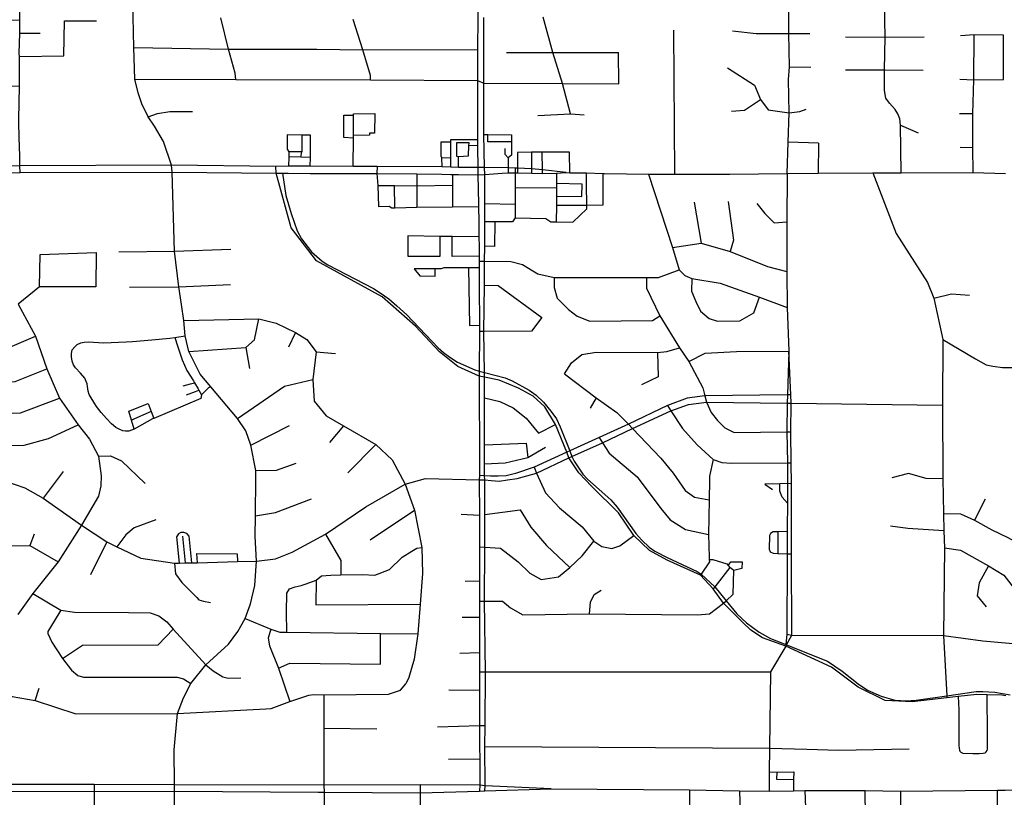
# Model space of a CAD drawing. Header units: millimetres. Extents: x 35 to 72953, y -43 to 70184.
# Tile 179 of 204: x 47997 to 50571, y 29030 to 31062. Entities that reach past the tile are written whole.
import ezdxf

# ---------------------------------------------------------------- set-up
doc = ezdxf.new("R2010")
doc.units = ezdxf.units.MM
doc.layers.add('roads_2', color=2, linetype='Continuous')
doc.layers.add('roads_3', color=3, linetype='Continuous')

msp = doc.modelspace()

# ---------------------------------------------------------------- linework, layer by layer
at = {"layer": 'roads_2'}
for points in [[(48396.17, 30663.43), (48393.96, 30681.86), (48373.59, 30743.77), (48349.39, 30783.63), (48333.5, 30808.14), (48316.48, 30842.67), (48307.03, 30870.81), (48298.7, 30906.86), (48295.89, 30989.4), (48293.63, 31069.68), (48293.02, 31148.92), (48298.45, 31207.6), (48310.13, 31256.47), (48324.15, 31290.05), (48391.75, 31391.52), (48421.69, 31465.15), (48428.36, 31531.05), (48424.13, 31567.72), (48414.06, 31612.63), (48402.31, 31650.17), (48396.65, 31724.84), (48398.96, 31830.07)], [(48402.82, 28881.13), (48402.18, 29045.64), (48401.73, 29062.03), (48400.85, 29153.99), (48409.55, 29248.7), (48425.53, 29289.99), (48444.78, 29326.88), (48484.09, 29375.56), (48543.51, 29429.86), (48567.99, 29463.44), (48586.51, 29497.13), (48600.66, 29535.31), (48612.32, 29582.84), (48616.74, 29646.95), (48612.82, 29712.07), (48613.85, 29765.2), (48614.37, 29864.65), (48614.48, 29884.32), (48601.84, 29950.46), (48588.4, 29987.2), (48567.12, 30020.24), (48497.03, 30103), (48469.45, 30135.56), (48439.54, 30194.71), (48430.34, 30235.84), (48426.74, 30275.75), (48420.52, 30317.96), (48413.66, 30364.41), (48401.68, 30457.05), (48396.17, 30663.43)], [(49425.74, 30662.79), (49435.18, 30662.22), (49440.98, 30662.45), (49478.96, 30661.6), (49521.92, 30660.72), (49526.16, 30660.62), (49641.16, 30658.26), (49709.54, 30658.39), (49853.56, 30658.66), (50003.15, 30660.19), (50084.7, 30661.45), (50227.51, 30661.72), (50301.8, 30661.94), (50489.4, 30662.93), (50574.36, 30659.99)]]:
    msp.add_lwpolyline(points, dxfattribs=at)
at = {"layer": 'roads_3'}
for points in [[(49201.12, 32287.74), (49195.71, 32270.01), (49196.43, 32172.66), (49195.36, 31909.15), (49194.57, 31834.19), (49194.83, 31749.98), (49195.14, 31690.23), (49195.06, 31608.44), (49195.02, 31579.81), (49194.91, 31474.87), (49194.75, 31309.29), (49194.66, 31231.04), (49194.58, 31151.06), (49194.49, 31068.02), (49194.41, 30984.07), (49194.3, 30903.71), (49194.21, 30798.57), (49194.17, 30762.61), (49194.17, 30755.63), (49194.16, 30749.42), (49194.15, 30734.35), (49194.14, 30729.01), (49195.06, 30675.9), (49194.92, 30656.81)], [(47998.8, 30662.92), (47997.91, 30680.38), (47997.36, 30706.85), (47996.36, 30754.26), (47995.54, 30793.78), (47995.36, 30801.93), (47997.21, 30887.91), (47996.52, 30965.97), (47996.34, 30973.63), (47997.93, 31027.14), (47997.69, 31062.06), (47997.56, 31113.09), (47997.28, 31194.12), (47999.47, 31244.53), (48007.8, 31278.74), (48008.18, 31304.32), (48007.68, 31385.57), (48007.11, 31472.06)], [(50003.15, 30660.19), (50005.87, 30741.9), (50008.44, 30819.04), (50006.7, 30905.86), (50009.64, 30939.11), (50007.86, 31026.27), (50007.78, 31106.78), (50015.47, 31145.51), (50025.47, 31185.95), (50038.75, 31215.82), (50057.79, 31251.38), (50101.15, 31314.29), (50110.02, 31327.57), (50152.79, 31390.35), (50190.12, 31442.73), (50204.64, 31458.89), (50221.82, 31469.91), (50256.06, 31472.87), (50285.66, 31470.42)], [(50301.8, 30661.94), (50299.56, 30786.53), (50297.75, 30803.32), (50292.73, 30815.97), (50285.59, 30827.27), (50270.7, 30843.73), (50261.41, 30857.12), (50257.86, 30877.02), (50257.98, 30931.33), (50259.48, 31016.98), (50257.9, 31105.16)], [(48562.41, 30906.16), (48560.91, 30922.33), (48543.24, 30984.99), (48523.07, 31067.58)], [(49213.57, 29046.34), (49214.23, 29059.45), (49213.42, 29162.09), (49214.1, 29216.47), (49214.93, 29357.45), (49212.74, 29542.03), (49212.92, 29683.53), (49213.12, 29768.53), (49212.9, 29859.8), (49212.63, 29869.76), (49212.5, 29901.23), (49212.41, 29950.72), (49212.37, 30073.81), (49212.17, 30127.71), (49212.06, 30139.91), (49211, 30247.33), (49212.2, 30368.32), (49212.53, 30430.7), (49212.95, 30470.2), (49213.29, 30534.29), (49213.21, 30580.82), (49213.08, 30658.07), (49212.1, 30675.7), (49210.54, 30762.5), (49210.47, 30802.5), (49210.3, 30896.48), (49210.45, 31068.13)], [(49436.83, 30815.91), (49415.83, 30895.64), (49390.83, 30976.36), (49365.36, 31069.26)], [(47997.21, 30887.91), (47864.05, 30888.36), (47864.38, 30995.89), (47864.58, 31059.93), (47997.69, 31062.06)], [(47996.52, 30965.97), (48112.54, 30968.31), (48114.51, 31059.48), (48198.01, 31059.62)], [(48914.53, 30904.96), (48914.39, 30916.44), (48893.9, 30983.97), (48869.34, 31062.67)], [(47997.93, 31027.14), (48050.76, 31027.16)], [(49709.54, 30658.39), (49707.43, 31034.69)], [(49860.28, 31033.4), (49922.29, 31025.83), (50007.86, 31026.27), (50063.14, 31026.39)], [(50156.38, 31017.14), (50259.48, 31016.98), (50361.22, 31017.67)], [(50568.87, 31022.32), (50492.33, 31023.17), (50456.78, 31019.75)], [(50489.4, 30662.93), (50489.01, 30727.41), (50488.6, 30815.88), (50491.55, 30904.77), (50492.33, 31023.17)], [(50568.77, 30906.02), (50568.87, 31022.32)], [(48295.89, 30989.4), (48543.24, 30984.99), (48774.21, 30985.39), (48893.9, 30983.97), (49194.41, 30984.07)], [(49270.09, 30976.21), (49390.83, 30976.36), (49562.19, 30976.74)], [(49563.21, 30894.44), (49562.19, 30976.74)], [(49847.45, 30936.45), (49917.68, 30891.34), (49933.83, 30853.82), (49953.93, 30826.6), (50008.44, 30819.04)], [(50009.64, 30939.11), (50065, 30938.04)], [(50156.29, 30930.98), (50257.98, 30931.33), (50359.2, 30930.59)], [(48298.7, 30906.86), (48562.41, 30906.16), (48914.53, 30904.96), (49194.3, 30903.71), (49210.3, 30896.48), (49415.83, 30895.64), (49563.21, 30894.44)], [(50454.91, 30907.06), (50491.55, 30904.77), (50568.77, 30906.02)], [(49858.08, 30823.47), (49891.82, 30826.12), (49933.83, 30853.82)], [(48333.5, 30808.14), (48357.45, 30816.82), (48390.1, 30822.43), (48448.76, 30822.44)], [(48869.79, 30753.07), (48844.23, 30754.18), (48844.78, 30812.39), (48869.69, 30812.44)], [(48868.7, 30679.01), (48869.79, 30753.07), (48869.78, 30760.01), (48869.69, 30812.44), (48869.68, 30815.9), (48925.72, 30816.78), (48924.83, 30765.5), (48911.72, 30765.48), (48911.4, 30760.08), (48869.78, 30760.01)], [(49351.56, 30811.82), (49436.83, 30815.91), (49472.85, 30813.83)], [(50008.44, 30819.04), (50036.34, 30822.47), (50052.93, 30828.17)], [(50488.6, 30815.88), (50454.14, 30816.1)], [(50299.56, 30786.53), (50345.5, 30766.69)], [(48735.17, 30760.54), (48696.74, 30761.25), (48696.48, 30723.85), (48700.83, 30716.92)], [(48757.03, 30679.42), (48757.28, 30702.37), (48757.78, 30760.2), (48735.17, 30760.54), (48734.58, 30716.59), (48700.83, 30716.92), (48700.6, 30703.83), (48700.44, 30679.06)], [(49210.54, 30762.5), (49220.99, 30762.42), (49283.03, 30761.71), (49283.07, 30743.02), (49283.13, 30708.47), (49274.44, 30701.05), (49274.09, 30674.98), (49273.9, 30662.08)], [(49283.07, 30743.02), (49221.02, 30743.26), (49220.99, 30762.42)], [(49124.51, 30676.88), (49124.37, 30701.48), (49124.44, 30742.09), (49098.18, 30741.85), (49098.26, 30728.03), (49097.96, 30706.83), (49100.27, 30701.82), (49100.7, 30677.36)], [(49124.44, 30742.09), (49124.43, 30748.9), (49194.16, 30749.42)], [(49171, 30733.17), (49171.97, 30740.5), (49139.19, 30740.44), (49139.26, 30705.36), (49144.18, 30704.59)], [(49144.43, 30676.36), (49144.18, 30704.59), (49170.72, 30706.57), (49171, 30733.17), (49194.15, 30734.35)], [(50085.16, 30739.82), (50005.87, 30741.9)], [(50085.16, 30739.82), (50084.7, 30661.45)], [(48732.56, 30702.71), (48700.6, 30703.83)], [(48757.28, 30702.37), (48732.56, 30702.71), (48734.58, 30716.59)], [(49274.44, 30701.05), (49266.34, 30710.2), (49266.01, 30726.06)], [(49435.18, 30662.22), (49434.19, 30716.15), (49363.14, 30715.83), (49335.57, 30715.71), (49298.7, 30715.55), (49298.77, 30673.92), (49298.79, 30661.64)], [(49335.57, 30715.71), (49335.39, 30697.62), (49335.33, 30692.33), (49335.15, 30672.35), (49335.05, 30661)], [(49363.81, 30660.48), (49363.7, 30670.23), (49363.14, 30715.83)], [(50489.01, 30727.41), (50455.63, 30727.99)], [(49425.74, 30662.79), (49363.7, 30670.23), (49335.15, 30672.35), (49298.77, 30673.92), (49292.35, 30674.2), (49274.09, 30674.98), (49212.1, 30675.7), (49195.06, 30675.9), (49144.43, 30676.36), (49124.51, 30676.88), (49100.7, 30677.36), (48931.74, 30678.56), (48868.7, 30679.01), (48757.03, 30679.42), (48700.44, 30679.06), (48667.16, 30678.3), (48393.96, 30681.86), (47997.91, 30680.38), (47865.63, 30679.7)], [(50575, 29294.47), (50564.89, 29296.99), (50526.61, 29297.68), (50499.61, 29298.17), (50450.7, 29292.71), (50421.09, 29289.42), (50330.15, 29278.84), (50259.88, 29282.84), (50188.89, 29317.29), (50119.6, 29369.39), (50000.03, 29424.58), (49938.63, 29446.87), (49908.94, 29466.66), (49887.57, 29486.28), (49836.73, 29536.71), (49810.14, 29574.3), (49776.89, 29610.1), (49689.49, 29649.37), (49643.89, 29675.06), (49602.44, 29714.31), (49562.99, 29773.25), (49493.09, 29841.63), (49459, 29878.19), (49433.02, 29916.92), (49427.22, 29931.41), (49398.25, 30003.94), (49369.68, 30050.48), (49339.29, 30078.05), (49300.81, 30099.43), (49250.42, 30119.94), (49212.17, 30127.71), (49198.05, 30130.58), (49142.36, 30155.93), (49094.98, 30194.11), (49031.77, 30261.25), (48944.89, 30337.62), (48773.22, 30432.39), (48719.48, 30502.21), (48707.41, 30517.89), (48667.52, 30661.18), (48667.16, 30678.3)], [(48931.74, 30678.56), (48931.25, 30660.45), (48933.32, 30629.06), (48934.92, 30574.09), (48962.72, 30574.63), (48970.31, 30570.19), (48978.3, 30570.45), (49035.59, 30572.29)], [(49100.27, 30701.82), (49124.37, 30701.48)], [(47858.86, 30661.92), (47998.8, 30662.92), (48396.17, 30663.43), (48667.52, 30661.18), (48684.17, 30660.99), (48699.49, 30660.81), (48756.5, 30659.92), (48868.99, 30660.33), (48931.25, 30660.45), (49035.4, 30659.41), (49101.04, 30658.39), (49124.63, 30658.04), (49128.46, 30657.98), (49144.61, 30657.72), (49194.92, 30656.81), (49213.08, 30658.07), (49258.88, 30661.25), (49273.9, 30662.08), (49292.35, 30661.75), (49298.79, 30661.64), (49335.05, 30661), (49363.81, 30660.48), (49400.62, 30660.93), (49425.74, 30662.79)], [(48684.17, 30660.99), (48693.13, 30602.96), (48707.25, 30555.32), (48722.74, 30510.82), (48734.14, 30489.2), (48760.5, 30455.43), (48787.71, 30431.33), (48803.26, 30421.53), (48922.3, 30359.5), (48939.5, 30348.33), (48962.27, 30332.27), (48983.54, 30314.71), (49009.74, 30290.48), (49091.65, 30204.59), (49105.46, 30192.3), (49122.04, 30180.14), (49141.77, 30167.45), (49186.92, 30146.66), (49198.19, 30143.66), (49212.06, 30139.91), (49266.57, 30125.79), (49284.29, 30118.68), (49329.19, 30093.84), (49347.55, 30080.43), (49366.16, 30062.72), (49385.91, 30039.12), (49400.36, 30018.64), (49410.12, 29997.89), (49435.04, 29934.98), (49440.72, 29920.33), (49446.31, 29908.43), (49469, 29874.13), (49481.28, 29860.95), (49542.54, 29806.84), (49559.13, 29788.13), (49607.79, 29719.55), (49623.23, 29701.46), (49643.12, 29683.77), (49657.69, 29672.88), (49689.55, 29656.56), (49768.59, 29619.97), (49778.65, 29612.78), (49814.42, 29579.53), (49843.79, 29543.29), (49871.8, 29509.35), (49897.12, 29485.25), (49930.17, 29461.18), (49960.14, 29445.12), (49991.13, 29432.73), (50000.35, 29428.83), (50001.88, 29428.03), (50108.78, 29385.04), (50146.85, 29359.44), (50188.89, 29326.45), (50213.42, 29309.51), (50249.36, 29293.61), (50285.27, 29283.87), (50314.34, 29281.41), (50340.87, 29283.08), (50420.88, 29294.8), (50497.31, 29306.28), (50515.26, 29305.94), (50546.35, 29304.23), (50586.79, 29297.89)], [(49035.4, 30659.41), (49035.24, 30627.78), (49035.59, 30572.29), (49129.1, 30572.72), (49196.98, 30573.61)], [(49128.46, 30657.98), (49128.49, 30629.43), (49129.1, 30572.72)], [(49194.92, 30656.81), (49196.9, 30581.16), (49196.98, 30573.61), (49197.91, 30534.42), (49197.94, 30494.36), (49198.06, 30470.55), (49198.2, 30444.32), (49198.28, 30430.85), (49198.37, 30413.58), (49198.62, 30368.64), (49199.19, 30263.89), (49199.23, 30257.08), (49199.28, 30247.24), (49198.19, 30143.66), (49198.05, 30130.58), (49198.81, 30076.99), (49199.04, 29950.17), (49199.3, 29900.65), (49199.08, 29870.45), (49198.61, 29859.56), (49199.14, 29767.17), (49199.19, 29684.29), (49199.25, 29594.35), (49199.28, 29542.02), (49199.3, 29499.41), (49199.36, 29407.61), (49199.66, 29357.5), (49199.42, 29309.36), (49199.49, 29216.44), (49199.52, 29162.17), (49199.74, 29128.85), (49200.21, 29061.1), (49198.95, 29045.85)], [(49292.35, 30674.2), (49292.35, 30661.75), (49292.42, 30623.78), (49292.5, 30579.19), (49292.58, 30544.01), (49285.85, 30533.59), (49239.11, 30534.07), (49213.29, 30534.29)], [(49292.58, 30544.01), (49373.02, 30542.67), (49386.1, 30533.77), (49399.98, 30533.55), (49442.96, 30532.89), (49479.96, 30567.64), (49479.86, 30576.55), (49479.28, 30631.55), (49479.21, 30637.99), (49478.96, 30661.6)], [(49400.62, 30660.93), (49400.5, 30639.33), (49400.47, 30633.89), (49400.42, 30622.49), (49400.31, 30600.69), (49400.19, 30576.42), (49399.98, 30533.55)], [(49521.92, 30660.72), (49521.77, 30631.63), (49521.49, 30577.13), (49479.86, 30576.55), (49400.19, 30576.42)], [(49641.16, 30658.26), (49703.56, 30467.11), (49720.78, 30408.56)], [(50003.15, 30660.19), (50002.18, 30533.94), (50002.43, 30403.88), (50003.75, 30310), (50007.43, 30195.54)], [(50227.51, 30661.72), (50288.69, 30503.71), (50370.23, 30375.68), (50386.63, 30334.5), (50410.45, 30226.63), (50409.62, 30054.52), (50410.6, 29861.74), (50412.09, 29771.25), (50413.33, 29725.83), (50414.57, 29681.67), (50412.38, 29452.92), (50420.88, 29294.8), (50421.09, 29289.42)], [(48933.32, 30629.06), (48977.39, 30628.51), (49035.24, 30627.78), (49128.49, 30629.43)], [(48978.3, 30570.45), (48977.39, 30628.51)], [(49400.31, 30600.69), (49466.85, 30599.82), (49467.21, 30632.03), (49400.47, 30633.89)], [(49292.42, 30623.78), (49400.42, 30622.49)], [(49292.5, 30579.19), (49213.21, 30580.82)], [(49760.45, 30585.08), (49778.35, 30478.34)], [(49849.38, 30586.83), (49863.22, 30485.95), (49854.44, 30456.54)], [(49923.82, 30582.23), (49944.96, 30555.29), (49969.43, 30531.55), (50002.18, 30533.94)], [(49239.11, 30534.07), (49238.37, 30469.59), (49212.95, 30470.2)], [(49197.94, 30494.36), (49127.58, 30495.25), (49096.82, 30495.83), (49011.72, 30497.43), (49011.82, 30444.41), (49096.47, 30444.56), (49096.82, 30495.83)], [(49198.2, 30444.32), (49128.06, 30443.63), (49127.58, 30495.25)], [(49703.56, 30467.11), (49778.35, 30478.34), (49854.44, 30456.54), (49952.14, 30416.94), (50002.43, 30403.88)], [(48049.31, 30363.75), (48050.49, 30448.81), (48197.18, 30454.18), (48196.56, 30363.63), (48049.31, 30363.75)], [(48256.51, 30455.65), (48401.68, 30457.05), (48549.05, 30462.6)], [(49198.28, 30430.85), (49212.53, 30430.7), (49281.57, 30429.95), (49311.57, 30422.54), (49338.66, 30406.22), (49351.97, 30398.2), (49394.84, 30388.07), (49635.83, 30388.28), (49667.37, 30388.6), (49720.78, 30408.56), (49735.97, 30393.48), (49754.48, 30385.78), (49828.26, 30373.98), (49931.58, 30336.79), (50003.75, 30310)], [(49198.37, 30413.58), (49170.38, 30413.33), (49105.79, 30413.86), (49099.06, 30410.88), (49083.06, 30410.85), (49028.71, 30410.75), (49043.07, 30392.44), (49083.09, 30392.02), (49083.06, 30410.85)], [(49170.38, 30413.33), (49172.94, 30263.29), (49199.19, 30263.89)], [(48284.38, 30363.03), (48413.66, 30364.41), (48548.22, 30370.44)], [(49394.84, 30388.07), (49394.13, 30362.33), (49402.57, 30334.77), (49431.66, 30305.01), (49454.88, 30286.95), (49487.29, 30274.12), (49651.07, 30275.92), (49670.8, 30288.58)], [(49635.83, 30388.28), (49635.71, 30360.74), (49670.8, 30288.58), (49722.32, 30204.74), (49746.61, 30168.58), (49783.21, 30099.89), (49788.58, 30078.72), (49792.77, 30062.14), (49805.24, 30035.5), (49821.43, 30014.5), (49840.5, 29995.55), (49865.12, 29983.57), (50002.54, 29984.66), (50013.01, 29984.75)], [(49754.48, 30385.78), (49753.35, 30352.81), (49764.73, 30325.7), (49777.32, 30300.4), (49799.8, 30281.54), (49821.35, 30274.41), (49880.18, 30275.2), (49916.31, 30296.02), (49931.58, 30336.79)], [(48049.31, 30363.75), (47993.05, 30318.43)], [(49212.2, 30368.32), (49247.66, 30367.49), (49362.55, 30284.28), (49335.51, 30248.28), (49211, 30247.33), (49199.28, 30247.24)], [(50386.63, 30334.5), (50433.4, 30346.14), (50480.42, 30342.01)], [(47993.05, 30318.43), (48038.33, 30235.05), (48068.05, 30149.97), (48101.31, 30072.81), (48150.22, 30003.05), (48179.62, 29965.93), (48203.74, 29921.18), (48210.79, 29870.14), (48209.14, 29843.93), (48203.56, 29817.04), (48159.05, 29740.96), (48097.88, 29645.55), (48031.42, 29562.04), (47992.13, 29507.33)], [(48426.74, 30275.75), (48622.22, 30280.59), (48668.04, 30269.3), (48718.05, 30244.68), (48747.96, 30226.54), (48772.59, 30193.98), (48763.29, 30121.66), (48766.96, 30064.83), (48798.57, 30026.62), (48843.82, 30001.03), (48928.72, 29952.21), (48971.28, 29912.14), (49004.85, 29847.81)], [(48439.54, 30194.71), (48588.48, 30205.4), (48611.33, 30225.5), (48622.22, 30280.59)], [(48718.05, 30244.68), (48699.71, 30206.1)], [(47817.03, 30199.29), (47890.91, 30197.21), (47959.53, 30200.86), (48038.33, 30235.05)], [(48497.03, 30103), (48491.09, 30099.63), (48472.64, 30081.84), (48470.68, 30071.89), (48347.94, 30019.96), (48344.75, 30018.61), (48296.86, 29991.66), (48282.49, 29986.67), (48274.32, 29986.32), (48266.98, 29987.96), (48259.08, 29990.94), (48248.92, 29996.56), (48237.06, 30006.16), (48224.64, 30019.41), (48210.23, 30035.63), (48198.09, 30050.86), (48183.95, 30073.72), (48178.57, 30083), (48176.02, 30091.62), (48174.59, 30103.22), (48173.74, 30110.18), (48171.47, 30116.82), (48167.5, 30125.1), (48156.77, 30138.02), (48143.49, 30151.92), (48138.13, 30160.53), (48134.45, 30169.48), (48132.73, 30181.09), (48132.72, 30189.38), (48134.96, 30199), (48141.71, 30207.31), (48147.62, 30213.28), (48156.92, 30217.27), (48166.22, 30219.62), (48176.93, 30220.63), (48216.12, 30217.37), (48275.32, 30220.14), (48292.52, 30220.83), (48342.98, 30225.55), (48390.05, 30229.94), (48402.52, 30231.77), (48430.34, 30235.84)], [(48402.52, 30231.77), (48409.83, 30209.75), (48422.29, 30173.62), (48434.47, 30145.45), (48451.43, 30118.62), (48454.51, 30113.38), (48463.87, 30097.42), (48465.87, 30093.85), (48472.64, 30081.84)], [(50410.45, 30226.63), (50495.57, 30175.91), (50523.25, 30160.45), (50540.65, 30156.81), (50566.23, 30153.01), (50606.99, 30153.22), (50667.06, 30154.39), (50746.25, 30151.38), (50804.95, 30152.67), (50819.4, 30152.99)], [(48588.48, 30205.4), (48598.44, 30150.65)], [(48772.59, 30193.98), (48822.56, 30189.44)], [(49421.69, 30136.56), (49440.03, 30165.05), (49466.52, 30186.8), (49503.98, 30192.98), (49664.64, 30192.43), (49689.06, 30195.34), (49722.32, 30204.74)], [(49664.64, 30192.43), (49666.29, 30129.07), (49622.48, 30107.51)], [(49746.61, 30168.58), (49789.39, 30190.79), (49871.26, 30195.01), (50007.43, 30195.54)], [(50000.03, 29424.58), (50001.88, 29428.03), (50015.36, 29453.11), (50014.87, 29665.68), (50014.45, 29849.05), (50014.31, 29904.21), (50013.01, 29984.75), (50014.02, 30059.86), (50013.44, 30081.41), (50007.43, 30195.54)], [(50007.43, 30195.54), (50004.1, 30081.3), (50003.54, 30059.98), (50002.54, 29984.66), (50004.41, 29904.16), (50004.2, 29857.53), (50004.16, 29849.67), (50003.94, 29798.71), (50003.63, 29732.33), (50003.6, 29724.48), (50003.33, 29665.66), (50003.3, 29660), (50003.28, 29655.04), (50002.38, 29455.98), (50000.35, 29428.83), (50000.03, 29424.58)], [(47818.84, 30115.25), (47873.99, 30114.38), (47985.5, 30116.87), (48068.05, 30149.97)], [(48424.69, 30104.87), (48443.95, 30110.17), (48454.51, 30113.38)], [(48567.12, 30020.24), (48689.91, 30103.96), (48763.29, 30121.66)], [(49421.69, 30136.56), (49504.5, 30074.04), (49558.46, 30035.72), (49588.5, 30005.05), (49599.62, 29993.69), (49672.85, 29915.88), (49705.79, 29877.29), (49736.43, 29831.22), (49761.31, 29814.18), (49799.52, 29807.23)], [(48433.38, 30081.84), (48456.65, 30090.12), (48465.87, 30093.85)], [(47817.17, 30032.02), (47870.42, 30031.27), (47934.35, 30032), (47999.69, 30034.43), (48101.31, 30072.81)], [(49198.61, 29859.56), (49212.9, 29859.8), (49229.56, 29857.42), (49250.32, 29856.11), (49272.22, 29859.54), (49297.58, 29862.98), (49348.65, 29877.17), (49433.02, 29916.92), (49440.72, 29920.33), (49521.02, 29955.99), (49599.62, 29993.69), (49698.96, 30039.57), (49745.24, 30056.41), (49792.77, 30062.14), (50003.54, 30059.98), (50014.02, 30059.86)], [(50013.44, 30081.41), (50004.1, 30081.3), (49788.58, 30078.72), (49742.33, 30072.68), (49690.47, 30053.6), (49588.5, 30005.05), (49511.9, 29970.08), (49435.04, 29934.98), (49427.22, 29931.41), (49341.93, 29892.22), (49293.53, 29875.85), (49268.74, 29870.38), (49247.99, 29868.99), (49228.39, 29868.96), (49212.63, 29869.76), (49199.08, 29870.45)], [(49212.37, 30073.81), (49252.83, 30064.33), (49287.67, 30047.42), (49321.52, 30020.37), (49353.33, 29981.39)], [(49504.5, 30074.04), (49488.39, 30046.62)], [(48296.86, 29991.66), (48289.77, 30015.2), (48282.68, 30038.74), (48333.12, 30059.05), (48341.19, 30037.77), (48347.94, 30019.96)], [(48341.19, 30037.77), (48289.77, 30015.2)], [(49690.47, 30053.6), (49698.96, 30039.57), (49729.79, 29993.99), (49767.92, 29951.33), (49810.28, 29912.89), (49832.59, 29904.65), (49857.96, 29903.34), (50004.41, 29904.16), (50014.31, 29904.21)], [(50014.02, 30059.86), (50409.62, 30054.52)], [(47817.59, 29948.99), (48009.31, 29949.86), (48072.79, 29967.34), (48150.22, 30003.05)], [(48601.84, 29950.46), (48703.02, 30001.44)], [(48843.82, 30001.03), (48807.19, 29957.29)], [(49353.33, 29981.39), (49398.25, 30003.94)], [(49511.9, 29970.08), (49521.02, 29955.99), (49537.91, 29929.2), (49611.83, 29866.94), (49673.09, 29784.98), (49697.36, 29755.19), (49737.42, 29729.94), (49797.56, 29716.71)], [(48855.01, 29877.96), (48928.72, 29952.21)], [(49212.41, 29950.72), (49321.18, 29955.18)], [(49212.5, 29901.23), (49266.38, 29903.61), (49325.31, 29917.71), (49371.68, 29944.69)], [(49321.18, 29955.18), (49325.31, 29917.71)], [(48203.74, 29921.18), (48234.39, 29922.58), (48263.17, 29908.9), (48325.8, 29849.68)], [(49810.28, 29912.89), (49800.37, 29869.32), (49800.23, 29859.04), (49799.52, 29807.23), (49797.56, 29716.71), (49799.75, 29657.73), (49799.99, 29651.15), (49800.2, 29645.51), (49778.65, 29612.78), (49776.89, 29610.1)], [(48110.97, 29881.32), (48058.89, 29811.25)], [(48614.48, 29884.32), (48668.71, 29884.35), (48719.95, 29903.37)], [(49341.93, 29892.22), (49348.65, 29877.17), (49371.46, 29825.13), (49408.43, 29786.54), (49467.91, 29736.45), (49498.21, 29699.41), (49519.33, 29685), (49545.28, 29679.62), (49566.03, 29687.12), (49602.44, 29714.31)], [(47960.02, 29855.89), (48011.23, 29838.3), (48058.89, 29811.25), (48159.05, 29740.96), (48224.8, 29697.57), (48251.67, 29684.22), (48314.24, 29654.75), (48401.76, 29641.75), (48414.36, 29641.99), (48430.93, 29642.29), (48447.74, 29642.6), (48461.86, 29642.87), (48566.31, 29645.64), (48616.74, 29646.95), (48665.66, 29653.03), (48710.01, 29670.57), (48797.16, 29717.77), (48902, 29789.11), (49004.85, 29847.81), (49058.53, 29863.11), (49198.61, 29859.56)], [(50410.6, 29861.74), (50366.6, 29862.92), (50320.46, 29876.13), (50277.43, 29864.32)], [(49004.85, 29847.81), (49029.73, 29780.05), (49048.2, 29682.77), (49050.18, 29614.29), (49044.09, 29534.54), (49037.74, 29456.52), (49028.1, 29390.56), (49014.56, 29342.8), (49006.36, 29326.62)], [(50014.45, 29849.05), (50004.16, 29849.67), (49984.33, 29849.11), (49945.31, 29847.98), (49964.86, 29834.19)], [(50003.94, 29798.71), (49990.29, 29814.41), (49984.65, 29830.13), (49984.33, 29849.11)], [(48613.85, 29765.2), (48666.08, 29774.12), (48760.33, 29810.13)], [(50521.07, 29809.02), (50493.28, 29754.23)], [(48913.27, 29702.38), (49029.73, 29780.05)], [(49213.12, 29768.53), (49305.59, 29781.22), (49333.57, 29735.53), (49374.71, 29687.56), (49434.96, 29630.15)], [(48353.67, 29755.02), (48296.78, 29733.73), (48275.06, 29715.7), (48251.67, 29684.22)], [(49150.93, 29769.84), (49199.14, 29767.17)], [(50412.09, 29771.25), (50456.73, 29770.18), (50493.28, 29754.23), (50538.68, 29728.96), (50580.11, 29709.13), (50646.04, 29672.21), (50663.42, 29633.58), (50662.97, 29531.94), (50662.01, 29425.85)], [(50413.33, 29725.83), (50318.63, 29732.19), (50273.15, 29738.47)], [(48034.87, 29717.75), (48023.96, 29687.96)], [(48447.74, 29642.6), (48440.29, 29712.23), (48434.7, 29719.26), (48426.36, 29721.76), (48418.27, 29721.5), (48412.47, 29718.47), (48407.67, 29710.92), (48414.36, 29641.99)], [(48430.93, 29642.29), (48423.97, 29712.08)], [(48797.16, 29717.77), (48836.62, 29648.51), (48836.91, 29611.24)], [(50003.6, 29724.48), (49979.48, 29723.82), (49966.67, 29723.46), (49959.72, 29719.36), (49957.05, 29714.01), (49956.06, 29678.15), (49958.74, 29670.92), (49966.5, 29667.48), (49979.33, 29666.85), (50003.33, 29665.66), (50014.87, 29665.68)], [(49979.48, 29723.82), (49979.33, 29666.85)], [(47841.64, 29684.82), (48023.96, 29687.96), (48097.88, 29645.55)], [(48224.8, 29697.57), (48182.75, 29611.29)], [(48695.68, 29461.68), (48694.47, 29513.65), (48695.63, 29562.8), (48702.85, 29574.29), (48717.5, 29579.75), (48733.39, 29582.86), (48746.33, 29587.26), (48772.05, 29596.97), (48785.92, 29608.21), (48810.27, 29610.57), (48836.91, 29611.24), (48893.66, 29611.75), (48925.63, 29610.71), (48964.17, 29625.04), (48997.01, 29657.07), (49022.36, 29673.36), (49035.04, 29680.85), (49048.2, 29682.77)], [(49199.19, 29684.29), (49212.92, 29683.53), (49254.01, 29681.22), (49300.25, 29645.17), (49331.12, 29615.66), (49360.79, 29598.96), (49406.17, 29605.5), (49434.96, 29630.15), (49468.05, 29660.49), (49498.21, 29699.41)], [(50414.57, 29681.67), (50456.91, 29675.91), (50529.47, 29635.07), (50569.47, 29610.34), (50603, 29567.67), (50614, 29548.03), (50634.2, 29531.78), (50662.97, 29531.94)], [(48461.86, 29642.87), (48460.39, 29666.68), (48566.24, 29665.86), (48566.31, 29645.64)], [(49799.99, 29651.15), (49808.76, 29650.83), (49845.42, 29640.2), (49848.91, 29635.83), (49853.45, 29630.15)], [(48401.76, 29641.75), (48404.52, 29613.79), (48420.81, 29591.15), (48460.3, 29551.8), (48466.05, 29545.48), (48477.49, 29542), (48496.07, 29538.63)], [(49836.73, 29536.71), (49843.79, 29543.29), (49862.41, 29560.66), (49864.17, 29622.62), (49853.45, 29630.15), (49814.42, 29579.53), (49810.14, 29574.3)], [(49848.91, 29635.83), (49855.84, 29644.94), (49886.05, 29645), (49884.75, 29628), (49864.17, 29622.62)], [(50529.47, 29635.07), (50504.93, 29590.54), (50500.38, 29556.62), (50523.72, 29527.6)], [(48772.05, 29596.97), (48771.35, 29532.38), (49044.09, 29534.54)], [(49199.25, 29594.35), (49162.09, 29593.62)], [(48031.42, 29562.04), (48104.53, 29518.47), (48140.55, 29513.47), (48281.57, 29512.62), (48338.86, 29512.16), (48360.7, 29504.19), (48381.92, 29488.72), (48398.25, 29469.13), (48484.09, 29375.56)], [(49486.45, 29509.6), (49489.61, 29539.81), (49499.37, 29559.49), (49517.49, 29570.73)], [(49199.28, 29542.02), (49212.74, 29542.03), (49259.35, 29542.12), (49280.32, 29524.51), (49312.42, 29506.86), (49486.45, 29509.6), (49769.26, 29507.01), (49800.52, 29509.18), (49836.73, 29536.71)], [(48104.53, 29518.47), (48087.7, 29490.21), (48070.88, 29463.16), (48070.92, 29457.45), (48081.32, 29435.04), (48109.62, 29392.28), (48133.24, 29362.18), (48149.15, 29348.37), (48164.1, 29343.68), (48409.1, 29343.27), (48425.96, 29339.23), (48444.78, 29326.88)], [(48586.51, 29497.13), (48654.06, 29468.94), (48677, 29461.11), (48695.68, 29461.68), (48940.31, 29457.66), (49037.74, 29456.52)], [(49199.3, 29499.41), (49154.37, 29499.85)], [(48109.62, 29392.28), (48161.58, 29426.96), (48359.53, 29428), (48398.25, 29469.13)], [(48654.06, 29468.94), (48647.29, 29445.99), (48650.28, 29425.74), (48673.71, 29367.2), (48703.73, 29279.97)], [(48673.71, 29367.2), (48703.9, 29379.91), (48940.74, 29377.8), (48940.31, 29457.66)], [(50002.38, 29455.98), (50015.36, 29453.11), (50412.38, 29452.92), (50514.83, 29438.25), (50662.01, 29425.85), (50695.54, 29422.71), (50729.73, 29434.74), (50741.29, 29436.88), (50748.92, 29438.09), (50758.68, 29439.43), (50806.48, 29439.1)], [(50000.03, 29424.58), (49960.15, 29358), (49957.36, 29158.35), (49956.67, 29095.97), (49956.12, 29046.05)], [(49199.36, 29407.61), (49147.64, 29405.75)], [(48484.09, 29375.56), (48503.25, 29360.1), (48528.69, 29344.37), (48542.3, 29341.26), (48575.4, 29341.88)], [(49199.66, 29357.5), (49214.93, 29357.45), (49960.15, 29358)], [(47605.09, 29327.92), (47824.88, 29321.15), (47915.44, 29309.22), (47977.61, 29293.46), (48037.57, 29282.48), (48144.39, 29247.48), (48409.55, 29248.7), (48641.2, 29261.09), (48654.9, 29261.56), (48703.73, 29279.97), (48752.77, 29296.65), (48766.52, 29298.29), (48792.46, 29297.83), (48961.31, 29299.41), (48992.39, 29310.09), (49006.36, 29326.62)], [(48037.57, 29282.48), (48048.04, 29315.24)], [(48792.46, 29297.83), (48792.33, 29209.63), (48792.2, 29126.31), (48792.47, 29061.36), (48793.16, 29042.8)], [(49119.33, 29310.66), (49199.42, 29309.36)], [(50450.7, 29292.71), (50452.25, 29258.61), (50452.4, 29183.45), (50452.43, 29164.62), (50452.98, 29157.69), (50453.88, 29153.07), (50455.14, 29149.88), (50457.46, 29147.4), (50459.43, 29146.33), (50462.65, 29144.74), (50488.53, 29144.2)], [(50488.53, 29144.2), (50504.96, 29143.94), (50516.03, 29145.2), (50521.38, 29145.92), (50524.05, 29148.42), (50525.83, 29151.79), (50527.07, 29155.18), (50527.54, 29193.02), (50526.61, 29297.68)], [(49214.1, 29216.47), (49199.49, 29216.44), (49089.32, 29213.23)], [(48930.8, 29207.45), (48792.33, 29209.63)], [(49213.42, 29162.09), (49957.36, 29158.35), (50054.57, 29155.14), (50137.87, 29152.38), (50322.13, 29156.18)], [(49199.74, 29128.85), (49118.36, 29128.35)], [(49956.67, 29095.97), (49976.5, 29095.14), (50020.5, 29095.92), (50020.05, 29076.05), (50020.17, 29046.47)], [(49976.5, 29095.14), (49976.02, 29077.16), (50020.05, 29076.05)], [(49200.21, 29061.1), (49044.55, 29061.78), (48792.47, 29061.36), (48401.73, 29062.03), (48192.01, 29063.05), (47957.61, 29062.67), (47607.93, 29065.98)], [(48192.01, 29063.05), (48192.16, 29045.02), (48193.5, 28883.61)], [(49044.55, 29061.78), (49044.09, 29041.02), (49044.73, 28939.3)], [(49214.23, 29059.45), (49200.21, 29061.1)], [(49386.68, 29051.61), (49214.23, 29059.45)], [(47616.71, 29048.2), (47957.86, 29046.02), (48192.16, 29045.02), (48402.18, 29045.64), (48777.34, 29042.91), (48793.16, 29042.8), (49044.09, 29041.02), (49198.95, 29045.85), (49213.57, 29046.34), (49386.68, 29051.61)], [(48793.16, 29042.8), (48793.07, 28966.35)], [(49386.68, 29051.61), (49748.46, 29049.18), (49879.08, 29046.74), (49956.12, 29046.05), (50020.17, 29046.47), (50049.79, 29046.96), (50056.71, 29046.95), (50207.67, 29047.53), (50300.01, 29046.02), (50553.27, 29047.86), (50573.52, 29048.01), (50635.81, 29049.16), (50747.01, 29050.21), (50810.16, 29051.25)], [(49748.46, 29049.18), (49748.82, 28970.83)], [(49879.08, 29046.74), (49880.02, 29018.12), (49880.93, 28958.36), (49881.35, 28883.94), (49881.66, 28805.13), (49882.15, 28687.21), (49882.12, 28603.55), (49883.94, 28454.82), (49881.23, 28261.65)], [(50049.79, 29046.96), (50052.64, 28980.54), (50207.95, 28980.66), (50207.67, 29047.53)], [(50300.01, 29046.02), (50301.08, 28893.92), (50301.75, 28841.41)], [(50694.15, 28813.21), (50675.97, 28805.64), (50554.43, 28806.18), (50554.05, 28885.09), (50553.67, 28966.1), (50553.27, 29047.86)]]:
    msp.add_lwpolyline(points, dxfattribs=at)

doc.saveas('drawing.dxf')
